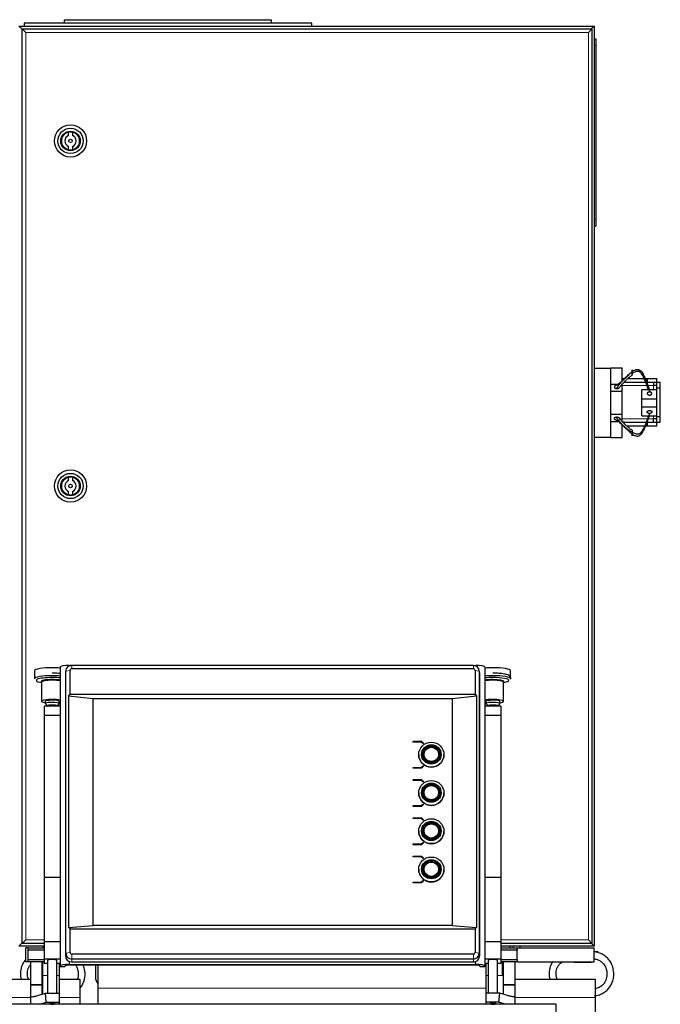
# Model space of a CAD drawing. Header units: inches. Extents: x 0 to 20790, y -12 to 14700.
# Tile 213 of 256: x 7345 to 7902, y 11372 to 12228. Entities that reach past the tile are written whole.
import ezdxf

# ---------------------------------------------------------------- set-up
doc = ezdxf.new("R2010")
doc.units = ezdxf.units.IN
doc.layers.add('1', color=7, linetype='Continuous', true_color=0xffffff)

msp = doc.modelspace()

# ---------------------------------------------------------------- linework, layer by layer
at = {"layer": '1', "color": 2, "linetype": 'Continuous', "lineweight": 25}
for p, q in [((7348.911, 12224.754), (7348.911, 12222.254)), ((7598.911, 12224.754), (7348.911, 12224.754)), ((7383.911, 12227.754), (7383.911, 12224.754)), ((7383.911, 12227.754), (7563.911, 12227.754)), ((7563.911, 12224.754), (7563.911, 12227.754)), ((7598.911, 12222.254), (7598.911, 12224.754)), ((7344.411, 12222.254), (7844.411, 12222.254)), ((7347.211, 12219.454), (7344.411, 12222.254)), ((7347.411, 11424.754), (7347.411, 12219.754)), ((7347.411, 12219.754), (7350.411, 12216.754)), ((7347.411, 12219.754), (7842.411, 12219.754)), ((7842.411, 12219.754), (7839.411, 12216.754)), ((7844.411, 12222.254), (7841.611, 12219.454)), ((7842.411, 12219.754), (7842.411, 11424.754)), ((7844.411, 12222.254), (7844.411, 11422.254)), ((7844.411, 12211.254), (7845.911, 12211.254)), ((7845.911, 12211.254), (7845.911, 12205.254)), ((7845.911, 12205.254), (7845.911, 12054.254)), ((7387.643, 12127.067), (7387.643, 12130.126)), ((7390.98, 12130.126), (7390.98, 12127.067)), ((7387.643, 12114.581), (7387.643, 12117.64)), ((7390.98, 12117.64), (7390.98, 12114.581)), ((7845.911, 12054.254), (7845.911, 12048.254)), ((7844.411, 12048.254), (7845.911, 12048.254)), ((7844.411, 11924.754), (7858.911, 11924.754)), ((7858.911, 11924.954), (7868.911, 11924.954)), ((7858.911, 11924.754), (7858.911, 11924.954)), ((7858.911, 11909.781), (7858.911, 11924.754)), ((7868.911, 11913.541), (7868.911, 11924.954)), ((7868.911, 11915.754), (7870.911, 11915.754)), ((7873.868, 11915.754), (7890.911, 11915.754)), ((7890.911, 11912.754), (7890.911, 11915.754)), ((7890.911, 11915.754), (7898.909, 11915.754)), ((7898.909, 11912.752), (7898.909, 11915.754)), ((7858.911, 11910.954), (7866.827, 11910.954)), ((7858.911, 11904.754), (7858.911, 11909.781)), ((7868.911, 11904.754), (7868.911, 11910.954)), ((7870.911, 11912.754), (7890.911, 11912.754)), ((7898.861, 11909.754), (7895.861, 11909.754)), ((7895.911, 11912.754), (7895.911, 11909.754)), ((7898.861, 11912.752), (7901.911, 11912.752)), ((7898.861, 11907.752), (7898.861, 11912.752)), ((7898.861, 11882.756), (7898.861, 11907.752)), ((7898.861, 11907.752), (7901.911, 11907.752)), ((7901.911, 11907.752), (7901.911, 11912.752)), ((7901.911, 11882.756), (7901.911, 11907.752)), ((7858.911, 11884.754), (7858.911, 11904.754)), ((7858.911, 11904.754), (7868.911, 11904.754)), ((7868.911, 11884.754), (7868.911, 11904.754)), ((7885.911, 11906.224), (7898.861, 11906.224)), ((7885.911, 11898.224), (7885.911, 11906.224)), ((7885.911, 11891.224), (7885.911, 11898.224)), ((7885.911, 11898.224), (7898.861, 11898.224)), ((7885.911, 11883.224), (7885.911, 11891.224)), ((7885.911, 11891.224), (7898.861, 11891.224)), ((7858.911, 11879.726), (7858.911, 11884.754)), ((7858.911, 11884.754), (7868.911, 11884.754)), ((7868.911, 11878.554), (7868.911, 11884.754)), ((7885.911, 11883.224), (7898.861, 11883.224)), ((7898.861, 11877.756), (7898.861, 11882.756)), ((7898.861, 11882.756), (7901.911, 11882.756)), ((7901.911, 11877.756), (7901.911, 11882.756)), ((7858.911, 11864.754), (7858.911, 11879.726)), ((7858.911, 11878.554), (7866.78, 11878.554)), ((7870.911, 11877.754), (7868.911, 11877.754)), ((7868.911, 11864.554), (7868.911, 11875.907)), ((7870.911, 11877.754), (7890.911, 11877.754)), ((7870.911, 11876.306), (7870.911, 11877.754)), ((7872.58, 11874.754), (7890.911, 11874.754)), ((7890.911, 11874.754), (7890.911, 11877.754)), ((7890.911, 11874.754), (7898.909, 11874.754)), ((7898.861, 11880.754), (7895.861, 11880.754)), ((7895.911, 11877.754), (7895.911, 11880.754)), ((7898.861, 11877.756), (7901.911, 11877.756)), ((7898.909, 11874.754), (7898.909, 11877.756)), ((7844.411, 11864.754), (7858.911, 11864.754)), ((7858.911, 11864.554), (7858.911, 11864.754)), ((7858.911, 11864.554), (7868.911, 11864.554)), ((7387.643, 11827.067), (7387.643, 11830.126)), ((7390.98, 11830.126), (7390.98, 11827.067)), ((7387.643, 11814.581), (7387.643, 11817.64)), ((7390.98, 11817.64), (7390.98, 11814.581)), ((7357.985, 11661.738), (7357.985, 11654.782)), ((7380.411, 11665.004), (7380.411, 11405.015)), ((7384.87, 11659.32), (7384.87, 11414.103)), ((7385.38, 11662.353), (7384.979, 11660.401)), ((7385.278, 11416.135), (7385.278, 11661.352)), ((7388.411, 11666.393), (7390.033, 11666.393)), ((7388.9, 11641.352), (7388.9, 11661.959)), ((7739.411, 11666.407), (7390.411, 11666.407)), ((7739.411, 11663.447), (7390.411, 11663.447)), ((7739.79, 11666.393), (7741.411, 11666.393)), ((7740.923, 11661.959), (7740.923, 11641.352)), ((7744.844, 11660.401), (7744.443, 11662.353)), ((7744.545, 11661.352), (7744.545, 11416.135)), ((7744.953, 11414.103), (7744.953, 11659.32)), ((7749.411, 11665.004), (7749.411, 11405.015)), ((7771.838, 11654.782), (7771.838, 11661.738)), ((7363.897, 11651.62), (7364.161, 11651.578)), ((7364.161, 11651.889), (7364.161, 11635.148)), ((7765.661, 11635.148), (7765.661, 11651.889)), ((7765.661, 11651.578), (7765.926, 11651.62)), ((7367.411, 11635.148), (7367.411, 11633.178)), ((7379.317, 11632.994), (7379.411, 11633.178)), ((7379.411, 11633.178), (7379.411, 11635.148)), ((7387.63, 11639.7), (7388.9, 11641.352)), ((7387.63, 11639.7), (7387.63, 11438.576)), ((7408.911, 11637.311), (7387.63, 11639.7)), ((7388.9, 11641.352), (7740.923, 11641.352)), ((7720.911, 11637.311), (7408.911, 11637.311)), ((7408.911, 11440.349), (7408.911, 11637.311)), ((7742.193, 11639.7), (7720.911, 11637.311)), ((7720.911, 11637.311), (7720.911, 11440.349)), ((7740.923, 11641.352), (7742.193, 11639.7)), ((7742.193, 11639.7), (7742.193, 11438.576)), ((7750.411, 11635.148), (7750.411, 11633.178)), ((7762.317, 11632.994), (7762.411, 11633.178)), ((7762.411, 11633.178), (7762.411, 11635.148)), ((7366.411, 11631.002), (7366.411, 11622.891)), ((7380.411, 11631.002), (7366.411, 11631.002)), ((7367.505, 11632.994), (7369.411, 11631.147)), ((7369.411, 11631.209), (7369.411, 11631.002)), ((7377.411, 11631.147), (7379.317, 11632.994)), ((7377.411, 11631.002), (7377.411, 11631.209)), ((7763.411, 11631.002), (7749.411, 11631.002)), ((7750.505, 11632.994), (7752.411, 11631.147)), ((7752.411, 11631.209), (7752.411, 11631.002)), ((7760.411, 11631.147), (7762.317, 11632.994)), ((7760.411, 11631.002), (7760.411, 11631.209)), ((7763.411, 11631.002), (7763.411, 11622.891)), ((7366.411, 11622.891), (7366.411, 11482.063)), ((7380.411, 11622.891), (7366.411, 11622.891)), ((7763.411, 11622.891), (7749.411, 11622.891)), ((7763.411, 11622.891), (7763.411, 11482.063)), ((7687.073, 11600.441), (7694.412, 11600.441)), ((7687.073, 11599.751), (7687.073, 11600.441)), ((7687.073, 11599.734), (7687.073, 11599.751)), ((7694.121, 11599.751), (7687.073, 11599.751)), ((7694.121, 11599.734), (7687.073, 11599.734)), ((7694.121, 11599.734), (7694.121, 11599.751)), ((7695.48, 11598.414), (7694.121, 11599.751)), ((7695.48, 11598.396), (7694.121, 11599.734)), ((7694.412, 11600.441), (7696.059, 11598.818)), ((7696.059, 11598.818), (7695.48, 11598.414)), ((7696.059, 11598.8), (7695.48, 11598.396)), ((7696.059, 11598.8), (7696.059, 11598.818)), ((7695.48, 11598.396), (7695.48, 11598.414)), ((7691.911, 11588.809), (7691.911, 11588.74)), ((7695.111, 11589.009), (7695.111, 11588.74)), ((7696.311, 11588.974), (7696.311, 11588.74)), ((7709.511, 11588.74), (7709.511, 11588.974)), ((7710.711, 11588.74), (7710.711, 11589.009)), ((7713.911, 11588.74), (7713.911, 11588.809)), ((7687.073, 11577.074), (7687.073, 11577.763)), ((7687.073, 11577.763), (7694.121, 11577.763)), ((7687.073, 11577.057), (7687.073, 11577.074)), ((7694.412, 11577.074), (7687.073, 11577.074)), ((7694.412, 11577.057), (7687.073, 11577.057)), ((7694.121, 11577.763), (7695.48, 11579.101)), ((7696.059, 11578.697), (7694.412, 11577.074)), ((7696.059, 11578.679), (7694.412, 11577.057)), ((7694.412, 11577.057), (7694.412, 11577.074)), ((7695.48, 11579.101), (7696.059, 11578.697)), ((7696.059, 11578.679), (7696.059, 11578.697)), ((7687.073, 11567.164), (7694.412, 11567.164)), ((7687.073, 11566.475), (7687.073, 11567.164)), ((7687.073, 11566.457), (7687.073, 11566.475)), ((7694.121, 11566.475), (7687.073, 11566.475)), ((7694.121, 11566.457), (7687.073, 11566.457)), ((7694.121, 11566.457), (7694.121, 11566.475)), ((7695.48, 11565.137), (7694.121, 11566.475)), ((7695.48, 11565.12), (7694.121, 11566.457)), ((7694.412, 11567.164), (7696.059, 11565.541)), ((7696.059, 11565.541), (7695.48, 11565.137)), ((7696.059, 11565.524), (7695.48, 11565.12)), ((7695.48, 11565.12), (7695.48, 11565.137)), ((7696.059, 11565.524), (7696.059, 11565.541)), ((7691.911, 11555.533), (7691.911, 11555.463)), ((7695.111, 11555.732), (7695.111, 11555.463)), ((7696.311, 11555.698), (7696.311, 11555.463)), ((7709.511, 11555.463), (7709.511, 11555.698)), ((7710.711, 11555.463), (7710.711, 11555.732)), ((7713.911, 11555.463), (7713.911, 11555.533)), ((7687.073, 11544.487), (7694.121, 11544.487)), ((7687.073, 11543.797), (7687.073, 11544.487)), ((7687.073, 11543.78), (7687.073, 11543.797)), ((7694.412, 11543.797), (7687.073, 11543.797)), ((7694.412, 11543.78), (7687.073, 11543.78)), ((7694.121, 11544.487), (7695.48, 11545.824)), ((7696.059, 11545.42), (7694.412, 11543.797)), ((7696.059, 11545.403), (7694.412, 11543.78)), ((7694.412, 11543.78), (7694.412, 11543.797)), ((7695.48, 11545.824), (7696.059, 11545.42)), ((7696.059, 11545.403), (7696.059, 11545.42)), ((7687.073, 11533.887), (7694.412, 11533.887)), ((7687.073, 11533.198), (7687.073, 11533.887)), ((7687.073, 11533.181), (7687.073, 11533.198)), ((7694.121, 11533.198), (7687.073, 11533.198)), ((7694.121, 11533.181), (7687.073, 11533.181)), ((7694.121, 11533.181), (7694.121, 11533.198)), ((7695.48, 11531.86), (7694.121, 11533.198)), ((7695.48, 11531.843), (7694.121, 11533.181)), ((7694.412, 11533.887), (7696.059, 11532.264)), ((7696.059, 11532.264), (7695.48, 11531.86)), ((7696.059, 11532.247), (7695.48, 11531.843)), ((7695.48, 11531.843), (7695.48, 11531.86)), ((7696.059, 11532.247), (7696.059, 11532.264)), ((7691.911, 11522.256), (7691.911, 11522.187)), ((7695.111, 11522.456), (7695.111, 11522.187)), ((7696.311, 11522.421), (7696.311, 11522.187)), ((7709.511, 11522.187), (7709.511, 11522.421)), ((7710.711, 11522.187), (7710.711, 11522.456)), ((7713.911, 11522.187), (7713.911, 11522.256)), ((7687.073, 11510.521), (7687.073, 11511.21)), ((7687.073, 11511.21), (7694.121, 11511.21)), ((7694.412, 11510.521), (7687.073, 11510.521)), ((7687.073, 11510.503), (7687.073, 11510.521)), ((7694.412, 11510.503), (7687.073, 11510.503)), ((7694.121, 11511.21), (7695.48, 11512.548)), ((7696.059, 11512.144), (7694.412, 11510.521)), ((7696.059, 11512.126), (7694.412, 11510.503)), ((7694.412, 11510.503), (7694.412, 11510.521)), ((7695.48, 11512.548), (7696.059, 11512.144)), ((7696.059, 11512.126), (7696.059, 11512.144)), ((7687.073, 11500.611), (7694.412, 11500.611)), ((7687.073, 11499.921), (7687.073, 11500.611)), ((7687.073, 11499.904), (7687.073, 11499.921)), ((7694.121, 11499.921), (7687.073, 11499.921)), ((7694.121, 11499.904), (7687.073, 11499.904)), ((7694.121, 11499.904), (7694.121, 11499.921)), ((7695.48, 11498.584), (7694.121, 11499.921)), ((7695.48, 11498.566), (7694.121, 11499.904)), ((7694.412, 11500.611), (7696.059, 11498.988)), ((7696.059, 11498.988), (7695.48, 11498.584)), ((7696.059, 11498.97), (7695.48, 11498.566)), ((7695.48, 11498.566), (7695.48, 11498.584)), ((7696.059, 11498.97), (7696.059, 11498.988)), ((7691.911, 11488.979), (7691.911, 11488.91)), ((7695.111, 11489.179), (7695.111, 11488.91)), ((7696.311, 11489.144), (7696.311, 11488.91)), ((7709.511, 11488.91), (7709.511, 11489.144)), ((7710.711, 11488.91), (7710.711, 11489.179)), ((7713.911, 11488.91), (7713.911, 11488.979)), ((7366.411, 11482.063), (7366.411, 11426.173)), ((7380.411, 11482.063), (7366.411, 11482.063)), ((7694.121, 11477.933), (7695.48, 11479.271)), ((7695.48, 11479.271), (7696.059, 11478.867)), ((7763.411, 11482.063), (7749.411, 11482.063)), ((7763.411, 11482.063), (7763.411, 11426.173)), ((7687.073, 11477.244), (7687.073, 11477.933)), ((7687.073, 11477.933), (7694.121, 11477.933)), ((7687.073, 11477.227), (7687.073, 11477.244)), ((7694.412, 11477.244), (7687.073, 11477.244)), ((7694.412, 11477.227), (7687.073, 11477.227)), ((7696.059, 11478.867), (7694.412, 11477.244)), ((7696.059, 11478.85), (7694.412, 11477.227)), ((7694.412, 11477.227), (7694.412, 11477.244)), ((7696.059, 11478.85), (7696.059, 11478.867)), ((7387.63, 11438.576), (7408.911, 11440.349)), ((7388.9, 11437.349), (7387.63, 11438.576)), ((7388.9, 11437.349), (7740.923, 11437.349)), ((7388.9, 11416.742), (7388.9, 11437.349)), ((7720.911, 11440.349), (7408.911, 11440.349)), ((7720.911, 11440.349), (7742.193, 11438.576)), ((7742.193, 11438.576), (7740.923, 11437.349)), ((7740.923, 11437.349), (7740.923, 11416.742)), ((7350.411, 11427.754), (7347.411, 11424.754)), ((7839.411, 11427.754), (7842.411, 11424.754)), ((7347.211, 11425.054), (7344.411, 11422.254)), ((7366.411, 11422.254), (7344.411, 11422.254)), ((7366.415, 11424.754), (7347.411, 11424.754)), ((7352.411, 11420.754), (7350.411, 11420.754)), ((7350.411, 11408.754), (7350.411, 11420.754)), ((7352.411, 11420.754), (7366.411, 11420.754)), ((7352.411, 11418.754), (7352.411, 11420.754)), ((7365.411, 11422.254), (7365.411, 11420.755)), ((7366.411, 11426.173), (7366.411, 11410.986)), ((7380.411, 11426.173), (7366.411, 11426.173)), ((7763.411, 11426.173), (7749.411, 11426.173)), ((7844.411, 11422.254), (7763.404, 11422.254)), ((7842.411, 11424.754), (7763.405, 11424.754)), ((7763.411, 11426.173), (7763.411, 11410.986)), ((7763.411, 11420.754), (7777.411, 11420.754)), ((7771.411, 11420.753), (7771.411, 11422.253)), ((7777.411, 11420.754), (7777.411, 11418.754)), ((7777.411, 11420.754), (7844.411, 11420.754)), ((7779.911, 11422.257), (7779.911, 11420.756)), ((7844.411, 11422.254), (7841.611, 11425.054)), ((7844.411, 11408.754), (7844.411, 11420.754)), ((7352.411, 11410.754), (7352.411, 11418.754)), ((7366.411, 11418.754), (7352.411, 11418.754)), ((7352.411, 11408.754), (7352.411, 11410.754)), ((7352.411, 11410.754), (7366.411, 11410.754)), ((7380.411, 11410.986), (7366.411, 11410.986)), ((7366.411, 11410.986), (7366.411, 11407.165)), ((7739.411, 11415.254), (7390.411, 11415.254)), ((7739.411, 11411.079), (7390.411, 11411.079)), ((7763.411, 11410.986), (7749.411, 11410.986)), ((7777.411, 11418.754), (7763.411, 11418.754)), ((7763.411, 11410.986), (7763.411, 11407.165)), ((7763.411, 11410.754), (7777.411, 11410.754)), ((7777.411, 11410.754), (7777.411, 11418.754)), ((7777.411, 11410.754), (7777.411, 11408.754)), ((7847.911, 11417.504), (7844.411, 11417.504)), ((7352.411, 11408.754), (7350.411, 11408.754)), ((7366.411, 11408.754), (7352.411, 11408.754)), ((7354.411, 11408.754), (7354.411, 11389.085)), ((7364.411, 11408.754), (7364.411, 11389.085)), ((7369.412, 11407.165), (7366.411, 11407.165)), ((7369.411, 11409.944), (7369.411, 11381.391)), ((7377.411, 11381.391), (7377.411, 11409.944)), ((7380.411, 11407.165), (7377.411, 11407.165)), ((7379.411, 11407.165), (7379.411, 11396.754)), ((7380.411, 11404.32), (7380.411, 11405.015)), ((7384.411, 11404.32), (7380.411, 11404.32)), ((7384.411, 11405.015), (7384.411, 11404.32)), ((7388.411, 11406.404), (7741.411, 11406.404)), ((7741.411, 11405.709), (7388.411, 11405.709)), ((7390.411, 11408.645), (7739.411, 11408.645)), ((7410.911, 11405.71), (7410.911, 11395.754)), ((7413.411, 11385.754), (7413.411, 11405.71)), ((7745.411, 11404.32), (7745.411, 11405.015)), ((7749.411, 11404.32), (7745.411, 11404.32)), ((7752.412, 11407.165), (7749.411, 11407.165)), ((7749.411, 11405.015), (7749.411, 11404.32)), ((7750.411, 11407.165), (7750.411, 11396.754)), ((7752.411, 11409.944), (7752.411, 11381.391)), ((7760.411, 11381.391), (7760.411, 11409.944)), ((7763.411, 11407.165), (7760.411, 11407.165)), ((7777.411, 11408.754), (7763.411, 11408.754)), ((7765.411, 11408.754), (7765.411, 11389.085)), ((7775.411, 11408.754), (7775.411, 11389.085)), ((7777.411, 11408.754), (7844.411, 11408.754)), ((7826.911, 11408.254), (7826.911, 11408.754)), ((7826.911, 11408.254), (7841.911, 11408.254)), ((7841.911, 11408.254), (7841.911, 11408.754)), ((7337.411, 11393.754), (7354.412, 11393.754)), ((7379.411, 11396.754), (7379.411, 11381.39)), ((7379.411, 11393.754), (7397.411, 11393.754)), ((7397.411, 11393.754), (7397.411, 11377.754)), ((7750.411, 11396.754), (7750.411, 11381.39)), ((7775.412, 11393.754), (7845.411, 11393.754)), ((7845.411, 11393.754), (7845.411, 11377.754)), ((7354.411, 11389.085), (7354.411, 11388.519)), ((7354.411, 11388.519), (7354.411, 11378.51)), ((7364.411, 11389.085), (7364.411, 11388.519)), ((7364.411, 11388.519), (7364.411, 11380.456)), ((7413.411, 11371.754), (7413.411, 11385.754)), ((7765.411, 11389.085), (7765.411, 11388.519)), ((7765.411, 11388.519), (7765.411, 11380.456)), ((7775.411, 11389.085), (7775.411, 11388.519)), ((7775.411, 11388.519), (7775.411, 11378.51)), ((7354.411, 11378.337), (7354.411, 11378.51)), ((7354.411, 11378.337), (7354.411, 11371.797)), ((7360.649, 11379.307), (7367.472, 11381.39)), ((7367.472, 11381.39), (7379.411, 11381.39)), ((7368.274, 11373.512), (7367.472, 11381.39)), ((7379.411, 11381.39), (7379.411, 11373.512)), ((7397.411, 11377.754), (7397.411, 11371.754)), ((7750.411, 11381.39), (7750.411, 11373.512)), ((7762.351, 11381.39), (7750.411, 11381.39)), ((7761.549, 11373.512), (7762.351, 11381.39)), ((7769.174, 11379.307), (7762.351, 11381.39)), ((7775.411, 11378.337), (7775.411, 11378.51)), ((7775.411, 11378.337), (7775.411, 11371.797)), ((7845.411, 11377.754), (7845.411, 11361.754)), ((7811.411, 11371.797), (7321.411, 11371.797)), ((7362.658, 11371.797), (7368.274, 11373.512)), ((7368.274, 11373.512), (7379.411, 11373.512)), ((7370.971, 11372.477), (7371.019, 11372.392)), ((7379.411, 11373.512), (7379.411, 11371.797)), ((7750.411, 11373.512), (7750.411, 11371.797)), ((7761.549, 11373.512), (7750.411, 11373.512)), ((7758.801, 11372.39), (7758.852, 11372.477)), ((7767.165, 11371.797), (7761.549, 11373.512)), ((7811.411, 11343.783), (7811.411, 11371.797))]:
    msp.add_line(p, q, dxfattribs=at)
at = {"layer": '1', "color": 110, "linetype": 'Continuous', "lineweight": 13}
for p, q in [((7347.412, 12219.454), (7347.211, 12219.454)), ((7347.211, 12219.454), (7347.211, 11425.054)), ((7350.411, 12216.754), (7350.411, 11427.754)), ((7839.411, 12216.754), (7350.411, 12216.754)), ((7839.411, 11427.754), (7839.411, 12216.754)), ((7844.411, 12205.254), (7845.911, 12205.254)), ((7844.411, 12054.254), (7845.911, 12054.254)), ((7868.909, 11909.754), (7895.861, 11909.754)), ((7895.861, 11906.224), (7895.861, 11909.754)), ((7895.861, 11880.754), (7895.861, 11883.224)), ((7895.861, 11880.754), (7868.909, 11880.754)), ((7385.278, 11661.352), (7384.87, 11659.32)), ((7388.9, 11661.959), (7385.278, 11661.352)), ((7388.411, 11666.393), (7388.411, 11666.007)), ((7390.411, 11663.447), (7390.411, 11666.407)), ((7739.411, 11663.447), (7739.411, 11666.407)), ((7740.923, 11661.959), (7744.545, 11661.352)), ((7741.411, 11666.393), (7741.411, 11666.007)), ((7744.545, 11661.352), (7744.953, 11659.32)), ((7350.411, 11427.754), (7366.419, 11427.754)), ((7763.41, 11427.754), (7839.411, 11427.754)), ((7347.211, 11425.054), (7347.412, 11425.054)), ((7773.911, 11420.756), (7773.911, 11422.257)), ((7385.278, 11416.135), (7384.87, 11414.103)), ((7388.9, 11416.742), (7385.278, 11416.135)), ((7390.411, 11415.254), (7390.411, 11411.079)), ((7390.411, 11411.079), (7390.411, 11408.645)), ((7739.411, 11415.254), (7739.411, 11411.079)), ((7739.411, 11411.079), (7739.411, 11408.645)), ((7740.923, 11416.742), (7744.545, 11416.135)), ((7744.545, 11416.135), (7744.953, 11414.103)), ((7365.211, 11408.754), (7365.211, 11396.754)), ((7388.411, 11409.016), (7388.411, 11406.404)), ((7741.411, 11409.016), (7741.411, 11406.404)), ((7764.611, 11408.754), (7764.611, 11396.754)), ((7364.411, 11396.754), (7365.211, 11396.754)), ((7365.211, 11396.754), (7369.412, 11396.754)), ((7377.411, 11396.754), (7379.411, 11396.754)), ((7752.412, 11396.754), (7750.411, 11396.754)), ((7764.611, 11396.754), (7760.411, 11396.754)), ((7764.611, 11396.754), (7765.411, 11396.754)), ((7364.411, 11389.085), (7354.411, 11389.085)), ((7364.411, 11388.519), (7354.411, 11388.519)), ((7413.411, 11385.754), (7750.407, 11385.754)), ((7765.411, 11389.085), (7775.411, 11389.085)), ((7765.411, 11388.519), (7775.411, 11388.519)), ((7337.411, 11377.754), (7354.412, 11377.754)), ((7379.411, 11377.754), (7397.411, 11377.754)), ((7775.412, 11377.754), (7845.411, 11377.754))]:
    msp.add_line(p, q, dxfattribs=at)
at = {"layer": '1', "color": 2, "linetype": 'Continuous', "lineweight": 25}
for centre, radius in [((7389.311, 12122.354), 14), ((7389.311, 12122.354), 11), ((7389.311, 12122.354), 8.5), ((7389.311, 12122.354), 8), ((7389.311, 12122.354), 1.5), ((7389.311, 11822.354), 14), ((7389.311, 11822.354), 11), ((7389.311, 11822.354), 8.5), ((7389.311, 11822.354), 8), ((7389.311, 11822.354), 1.5)]:
    msp.add_circle(centre, radius, dxfattribs=at)
for centre, radius, start, end in [((7389.311, 12122.354), 7.95, 102.117978, 257.882022), ((7389.311, 12122.354), 7.95, 282.117978, 77.882022), ((7389.311, 12122.354), 5, 109.498447, 250.501553), ((7389.311, 12122.354), 5, 289.498447, 70.501553), ((7389.311, 11822.354), 7.95, 102.117978, 257.882022), ((7389.311, 11822.354), 7.95, 282.117978, 77.882022), ((7389.311, 11822.354), 5, 109.498447, 250.501553), ((7389.311, 11822.354), 5, 289.498447, 70.501553), ((7420.911, 11395.754), 10, 180, 221.409622)]:
    msp.add_arc(centre, radius, start, end, dxfattribs=at)
for centre, major_axis, ratio, start_param, end_param in [((7373.411, 11661.738), (15.427, 0), 0.1736482, 1.5707963, 3.1415927), ((7373.411, 11661.738), (15.427, 0), 0.1736482, 1.0997538, 1.5707963), ((7388.411, 11665.004), (-8, 0), 0.1736482, 4.712389, 6.2831853), ((7390.411, 11659.32), (-5.542, 0), 0.9848078, 6.0838169, 6.2831853), ((7390.411, 11661.352), (5.133, 0), 0.9848078, 1.5707963, 3.1415927), ((7390.411, 11661.959), (1.511, 0), 0.9848078, 1.5707963, 3.1415927), ((7739.411, 11661.352), (5.133, 0), 0.9848078, 0, 1.5707963), ((7739.411, 11661.959), (1.511, 0), 0.9848078, 0, 1.5707963), ((7741.411, 11665.004), (-8, 0), 0.1736482, 3.1415927, 4.712389), ((7739.411, 11659.32), (-5.542, 0), 0.9848078, 3.1415927, 3.3409611), ((7756.411, 11661.738), (15.427, 0), 0.1736482, 1.5707963, 2.0418389), ((7756.411, 11661.738), (15.427, 0), 0.1736482, 0, 1.5707963), ((7373.411, 11654.782), (15.427, 0), 0.1736482, 1.5707963, 3.1415927), ((7373.411, 11653.396), (13.968, 0), 0.1736482, 1.5707963, 3.9631191), ((7373.411, 11652.368), (9.633, 0), 0.1736482, 1.5707963, 3.2641148), ((7373.411, 11651.889), (9.25, 0), 0.1736482, 1.5707963, 3.1415927), ((7373.411, 11654.782), (15.427, 0), 0.1736482, 1.0997538, 1.5707963), ((7373.411, 11653.396), (13.968, 0), 0.1736482, 1.0458558, 1.5707963), ((7373.411, 11652.368), (9.633, 0), 0.1736482, 0.7573202, 1.5707963), ((7373.411, 11651.889), (9.25, 0), 0.1736482, 0.7124543, 1.5707963), ((7756.411, 11654.782), (15.427, 0), 0.1736482, 1.5707963, 2.0418389), ((7756.411, 11653.396), (13.968, 0), 0.1736482, 1.5707963, 2.0957368), ((7756.411, 11652.368), (9.633, 0), 0.1736482, 1.5707963, 2.3842725), ((7756.411, 11651.889), (9.25, 0), 0.1736482, 1.5707963, 2.4291383), ((7756.411, 11654.782), (15.427, 0), 0.1736482, 0, 1.5707963), ((7756.411, 11653.396), (13.968, 0), 0.1736482, 0, 1.5707963), ((7756.411, 11652.368), (9.633, 0), 0.1736482, 0, 1.5707963), ((7756.411, 11651.889), (9.25, 0), 0.1736482, 0, 1.5707963), ((7756.411, 11652.368), (9.633, 0), 0.1736482, 5.9547907, 6.2831853), ((7756.411, 11653.396), (13.968, 0), 0.1736482, 5.4616588, 6.2831853), ((7373.411, 11635.148), (9.25, 0), 0.1736482, 1.5707963, 4.0066106), ((7373.411, 11633.178), (6, 0), 0.1736482, 1.5707963, 3.3188963), ((7373.411, 11635.148), (6, 0), 0.1736482, 1.5707963, 3.1415927), ((7373.411, 11635.148), (9.25, 0), 0.1736482, 0.7124543, 1.5707963), ((7373.411, 11635.148), (6, 0), 0.1736482, 0, 1.5707963), ((7373.411, 11633.178), (6, 0), 0.1736482, 0, 1.5707963), ((7373.411, 11635.148), (9.25, 0), 0.1736482, 5.4181674, 5.5706328), ((7756.411, 11635.148), (9.25, 0), 0.1736482, 1.5707963, 2.4291383), ((7756.411, 11635.148), (9.25, 0), 0.1736482, 3.8541451, 4.0066106), ((7756.411, 11633.178), (6, 0), 0.1736482, 1.5707963, 3.3188963), ((7756.411, 11635.148), (6, 0), 0.1736482, 1.5707963, 3.1415927), ((7756.411, 11635.148), (9.25, 0), 0.1736482, 0, 1.5707963), ((7756.411, 11635.148), (6, 0), 0.1736482, 0, 1.5707963), ((7756.411, 11633.178), (6, 0), 0.1736482, 0, 1.5707963), ((7756.411, 11635.148), (9.25, 0), 0.1736482, 5.4181674, 6.2831853), ((7373.411, 11631.209), (4, 0), 0.1736482, 1.5707963, 3.1415927), ((7373.411, 11631.209), (4, 0), 0.1736482, 0, 1.5707963), ((7756.411, 11631.209), (4, 0), 0.1736482, 1.5707963, 3.1415927), ((7756.411, 11631.209), (4, 0), 0.1736482, 0, 1.5707963), ((7702.911, 11588.74), (11, 0), 0.9848078, 3.1415927, 6.2831853), ((7702.911, 11589.009), (7.8, 0), 0.9848078, 3.1415927, 4.712389), ((7702.911, 11589.009), (6.75, 0), 0.9848078, 3.1415927, 4.712389), ((7702.911, 11588.974), (6.6, 0), 0.9848078, 3.1415927, 4.712389), ((7702.911, 11589.009), (6.75, 0), 0.9848078, 4.712389, 6.2831853), ((7702.911, 11589.009), (7.8, 0), 0.9848078, 4.712389, 6.2831853), ((7702.911, 11588.974), (6.6, 0), 0.9848078, 4.712389, 6.2831853), ((7702.911, 11555.463), (11, 0), 0.9848078, 3.1415927, 6.2831853), ((7702.911, 11555.732), (7.8, 0), 0.9848078, 3.1415927, 4.712389), ((7702.911, 11555.732), (6.75, 0), 0.9848078, 3.1415927, 4.712389), ((7702.911, 11555.698), (6.6, 0), 0.9848078, 3.1415927, 4.712389), ((7702.911, 11555.732), (6.75, 0), 0.9848078, 4.712389, 6.2831853), ((7702.911, 11555.732), (7.8, 0), 0.9848078, 4.712389, 6.2831853), ((7702.911, 11555.698), (6.6, 0), 0.9848078, 4.712389, 6.2831853), ((7702.911, 11522.187), (11, 0), 0.9848078, 3.1415927, 6.2831853), ((7702.911, 11522.456), (7.8, 0), 0.9848078, 3.1415927, 4.712389), ((7702.911, 11522.456), (6.75, 0), 0.9848078, 3.1415927, 4.712389), ((7702.911, 11522.421), (6.6, 0), 0.9848078, 3.1415927, 4.712389), ((7702.911, 11522.456), (6.75, 0), 0.9848078, 4.712389, 6.2831853), ((7702.911, 11522.456), (7.8, 0), 0.9848078, 4.712389, 6.2831853), ((7702.911, 11522.421), (6.6, 0), 0.9848078, 4.712389, 6.2831853), ((7702.911, 11488.91), (11, 0), 0.9848078, 3.1415927, 6.2831853), ((7702.911, 11489.179), (7.8, 0), 0.9848078, 3.1415927, 4.712389), ((7702.911, 11489.179), (6.75, 0), 0.9848078, 3.1415927, 4.712389), ((7702.911, 11489.144), (6.6, 0), 0.9848078, 3.1415927, 4.712389), ((7702.911, 11489.179), (6.75, 0), 0.9848078, 4.712389, 6.2831853), ((7702.911, 11489.179), (7.8, 0), 0.9848078, 4.712389, 6.2831853), ((7702.911, 11489.144), (6.6, 0), 0.9848078, 4.712389, 6.2831853), ((7373.411, 11409.944), (-4, 0), 0.1736482, 3.1415927, 6.2831853), ((7390.411, 11414.103), (-5.542, 0), 0.9848078, 0, 1.5707963), ((7390.411, 11416.135), (5.133, 0), 0.9848078, 3.1415927, 4.712389), ((7390.411, 11416.742), (1.511, 0), 0.9848078, 3.1415927, 4.712389), ((7739.411, 11416.742), (1.511, 0), 0.9848078, 4.712389, 6.2831853), ((7739.411, 11416.135), (5.133, 0), 0.9848078, 4.712389, 6.2831853), ((7739.411, 11414.103), (-5.542, 0), 0.9848078, 1.5707963, 3.1415927), ((7756.411, 11409.944), (-4, 0), 0.1736482, 3.1415927, 6.2831853), ((7388.411, 11405.015), (-8, 0), 0.1736482, 4.712389, 6.2831853), ((7388.411, 11405.015), (4, 0), 0.1736482, 1.5707963, 3.1415927), ((7741.411, 11405.015), (-8, 0), 0.1736482, 3.1415927, 4.712389), ((7741.411, 11405.015), (4, 0), 0.1736482, 0, 1.5707963), ((7354.589, 11379.076), (0, 0.8), 0.5773503, 2.7468995, 3.1663313), ((7775.234, 11379.076), (0, 0.8), 0.5773503, 3.116854, 3.5362858), ((7373.411, 11372.477), (-2.441, 0), 0.1736482, 4.712389, 6.2831853), ((7373.411, 11372.477), (-2.441, 0), 0.1736482, 2.9366037, 4.712389), ((7756.411, 11372.477), (2.441, 0), 0.1736482, 0, 3.3414765)]:
    msp.add_ellipse(centre, major_axis=major_axis, ratio=ratio, start_param=start_param, end_param=end_param, dxfattribs=at)
for centre, major_axis in [((7702.911, 11588.809), (11, 0)), ((7702.911, 11589.018), (8.5, 0)), ((7702.911, 11589.018), (7.85, 0)), ((7702.911, 11589.018), (7.75, 0)), ((7702.911, 11589.018), (6.8, 0)), ((7702.911, 11589.026), (6.3, 0)), ((7702.911, 11555.533), (11, 0)), ((7702.911, 11555.741), (8.5, 0)), ((7702.911, 11555.741), (7.85, 0)), ((7702.911, 11555.741), (7.75, 0)), ((7702.911, 11555.741), (6.8, 0)), ((7702.911, 11555.75), (6.3, 0)), ((7702.911, 11522.256), (11, 0)), ((7702.911, 11522.464), (8.5, 0)), ((7702.911, 11522.464), (7.85, 0)), ((7702.911, 11522.464), (7.75, 0)), ((7702.911, 11522.464), (6.8, 0)), ((7702.911, 11522.473), (6.3, 0)), ((7702.911, 11488.979), (11, 0)), ((7702.911, 11489.188), (8.5, 0)), ((7702.911, 11489.188), (7.85, 0)), ((7702.911, 11489.188), (7.75, 0)), ((7702.911, 11489.188), (6.8, 0)), ((7702.911, 11489.196), (6.3, 0))]:
    msp.add_ellipse(centre, major_axis=major_axis, ratio=0.9848078, dxfattribs=at)
at = {"layer": '1', "color": 110, "linetype": 'Continuous', "lineweight": 13}
for centre in [(7373.411, 11372.204), (7756.411, 11372.204)]:
    msp.add_ellipse(centre, major_axis=(1.75, 0), ratio=0.1736482, dxfattribs=at)
at = {"layer": '1', "color": 2, "linetype": 'Continuous', "lineweight": 25}
for points, degree, knots in [([(7874.527, 11918.517), (7874.154, 11918.252), (7873.15, 11917.512), (7871.547, 11916.232), (7869.755, 11914.628), (7868.058, 11912.902), (7865.976, 11910.467), (7864.583, 11908.491), (7863.731, 11907.11)], 3, [0, 0, 0, 0, 0.0881286, 0.2401071, 0.3920857, 0.5440643, 0.6960429, 1, 1, 1, 1]), ([(7865.089, 11910.152), (7865.974, 11911.167), (7867.375, 11912.675), (7869.376, 11914.631), (7870.905, 11916.073), (7872.469, 11917.522), (7874.07, 11918.983), (7875.709, 11920.447), (7876.839, 11921.391), (7877.411, 11921.835)], 3, [0, 0, 0, 0, 0.25, 0.375, 0.5, 0.625, 0.75, 0.875, 1, 1, 1, 1]), ([(7877.411, 11921.835), (7877.902, 11922.188), (7878.916, 11922.845), (7880.308, 11923.425), (7881.477, 11923.659), (7882.391, 11923.695), (7883.179, 11923.511), (7883.769, 11923.257), (7884.174, 11923.017), (7884.543, 11922.745), (7884.996, 11922.347), (7885.709, 11921.58), (7886.543, 11920.346), (7887.392, 11918.786), (7888.157, 11917.195), (7888.883, 11915.59), (7889.806, 11913.43), (7890.88, 11910.707), (7891.958, 11907.398), (7892.526, 11905.173), (7892.771, 11904.062)], 3, [0, 0, 0, 0, 0.0625, 0.125, 0.15625, 0.1875, 0.21875, 0.234375, 0.25, 0.265625, 0.28125, 0.3125, 0.375, 0.4375, 0.5, 0.5625, 0.625, 0.75, 0.875, 1, 1, 1, 1]), ([(7877.411, 11920.317), (7877.411, 11920.45), (7877.411, 11920.723), (7877.411, 11921.071), (7877.411, 11921.436), (7877.411, 11921.805), (7877.411, 11922.108), (7877.411, 11922.345), (7877.411, 11922.518), (7877.411, 11922.681), (7877.411, 11922.879), (7877.411, 11923.081), (7877.411, 11923.197), (7877.411, 11923.292), (7877.411, 11923.376), (7877.411, 11923.462), (7877.411, 11923.491), (7877.411, 11923.498), (7877.411, 11923.483), (7877.411, 11923.434), (7877.411, 11923.388), (7877.411, 11923.326), (7877.411, 11923.249), (7877.411, 11923.078), (7877.411, 11922.855), (7877.411, 11922.605), (7877.411, 11922.321), (7877.411, 11922.01), (7877.411, 11921.835)], 5, [0, 0, 0, 0, 0, 0, 0.1042545, 0.2083296, 0.25, 0.25, 0.25, 0.3128199, 0.375, 0.375, 0.375, 0.4171102, 0.5, 0.5, 0.5, 0.5210512, 0.625, 0.625, 0.625, 0.6251827, 0.7291347, 0.75, 0.75, 0.75, 0.8639149, 1, 1, 1, 1, 1, 1]), ([(7877.411, 11921.835), (7877.411, 11921.745), (7877.411, 11921.58), (7877.411, 11921.41), (7877.411, 11921.236), (7877.411, 11920.989), (7877.411, 11920.729), (7877.411, 11920.546), (7877.411, 11920.362), (7877.411, 11920.139), (7877.411, 11919.848), (7877.411, 11919.671), (7877.411, 11919.501), (7877.411, 11919.336), (7877.411, 11919.157), (7877.411, 11919.091), (7877.411, 11919.029), (7877.411, 11918.973), (7877.411, 11918.888), (7877.411, 11918.84), (7877.411, 11918.8), (7877.411, 11918.767), (7877.411, 11918.701), (7877.411, 11918.664), (7877.411, 11918.654), (7877.411, 11918.666), (7877.411, 11918.713), (7877.411, 11918.77), (7877.411, 11918.83), (7877.411, 11918.904), (7877.411, 11919.066), (7877.411, 11919.314), (7877.411, 11919.557), (7877.411, 11919.834), (7877.411, 11920.138), (7877.411, 11920.317)], 5, [0, 0, 0, 0, 0, 0, 0.0696423, 0.125, 0.125, 0.125, 0.1732771, 0.25, 0.25, 0.25, 0.2773185, 0.375, 0.375, 0.375, 0.3817136, 0.4348548, 0.4375, 0.4375, 0.4375, 0.4856843, 0.5, 0.5, 0.5, 0.5898118, 0.625, 0.625, 0.625, 0.6938111, 0.75, 0.75, 0.75, 0.8595818, 1, 1, 1, 1, 1, 1]), ([(7880.365, 11921.705), (7879.891, 11921.56), (7878.855, 11921.151), (7877.917, 11920.625), (7877.411, 11920.317)], 3, [0, 0, 0, 0, 0.4423533, 1, 1, 1, 1]), ([(7891.328, 11906.307), (7891.15, 11906.98), (7890.632, 11908.789), (7889.821, 11911.141), (7888.965, 11913.373), (7888.279, 11915.038), (7887.547, 11916.694), (7886.724, 11918.329), (7885.912, 11919.661), (7885.219, 11920.542), (7884.777, 11921.019), (7884.415, 11921.349), (7884.014, 11921.635), (7883.42, 11921.914), (7882.614, 11922.087), (7881.658, 11922.014), (7880.913, 11921.863), (7880.488, 11921.742), (7880.365, 11921.705)], 3, [0, 0, 0, 0, 0.1035505, 0.2792087, 0.3670377, 0.4548668, 0.5426959, 0.630525, 0.7183541, 0.7622686, 0.7842259, 0.8061832, 0.8281404, 0.8500977, 0.8940123, 0.9379268, 0.9818413, 1, 1, 1, 1]), ([(7865.089, 11910.152), (7864.901, 11910.174), (7864.552, 11910.189), (7864.202, 11910.161), (7863.862, 11910.093), (7863.515, 11909.981), (7863.221, 11909.864), (7863.074, 11909.795), (7862.935, 11909.717), (7862.804, 11909.631), (7862.601, 11909.478), (7862.487, 11909.379), (7862.385, 11909.274), (7862.298, 11909.161), (7862.18, 11908.964), (7862.114, 11908.819), (7862.075, 11908.69), (7862.055, 11908.559), (7862.055, 11908.363), (7862.078, 11908.189), (7862.115, 11908.062), (7862.173, 11907.94), (7862.277, 11907.788), (7862.436, 11907.611), (7862.672, 11907.422), (7862.97, 11907.275), (7863.302, 11907.174), (7863.588, 11907.125), (7863.731, 11907.11)], 5, [0, 0, 0, 0, 0, 0, 0.1360851, 0.25, 0.25, 0.25, 0.2708653, 0.3748173, 0.375, 0.375, 0.375, 0.4789488, 0.5, 0.5, 0.5, 0.5828898, 0.625, 0.625, 0.625, 0.6871801, 0.75, 0.75, 0.75, 0.7916704, 0.8957455, 1, 1, 1, 1, 1, 1]), ([(7863.731, 11907.11), (7863.924, 11907.089), (7864.271, 11907.078), (7864.62, 11907.108), (7864.96, 11907.178), (7865.352, 11907.307), (7865.636, 11907.427), (7865.781, 11907.499), (7865.918, 11907.58), (7866.081, 11907.693), (7866.253, 11907.828), (7866.351, 11907.918), (7866.44, 11908.013), (7866.517, 11908.113), (7866.564, 11908.183)], 5, [0, 0, 0, 0, 0, 0, 0.2888057, 0.5141884, 0.5141884, 0.5141884, 0.6297551, 0.7712826, 0.7712826, 0.7712826, 0.843656, 1, 1, 1, 1, 1, 1]), ([(7892.771, 11904.062), (7892.683, 11904.07), (7892.461, 11904.081), (7892.138, 11904.069), (7891.822, 11904.016), (7891.532, 11903.926), (7891.314, 11903.829), (7891.11, 11903.719), (7890.948, 11903.607), (7890.774, 11903.445), (7890.641, 11903.253), (7890.57, 11903.073), (7890.547, 11902.976), (7890.527, 11902.849), (7890.523, 11902.676), (7890.568, 11902.469), (7890.673, 11902.27), (7890.83, 11902.088), (7891.034, 11901.908), (7891.305, 11901.723), (7891.569, 11901.6), (7891.863, 11901.51), (7892.174, 11901.458), (7892.352, 11901.442)], 5, [0, 0, 0, 0, 0, 0, 0.0696423, 0.1732771, 0.25, 0.25, 0.25, 0.2773185, 0.3817136, 0.4348548, 0.4856843, 0.5, 0.5, 0.5, 0.5898118, 0.6938111, 0.75, 0.75, 0.75, 0.8595818, 1, 1, 1, 1, 1, 1]), ([(7892.352, 11901.442), (7892.484, 11901.43), (7892.752, 11901.421), (7893.075, 11901.445), (7893.385, 11901.509), (7893.665, 11901.611), (7893.879, 11901.713), (7894.077, 11901.828), (7894.284, 11901.988), (7894.441, 11902.173), (7894.539, 11902.373), (7894.581, 11902.544), (7894.6, 11902.715), (7894.591, 11902.905), (7894.524, 11903.111), (7894.4, 11903.305), (7894.242, 11903.466), (7894.055, 11903.622), (7893.814, 11903.785), (7893.549, 11903.907), (7893.255, 11903.997), (7892.943, 11904.047), (7892.771, 11904.062)], 5, [0, 0, 0, 0, 0, 0, 0.1042545, 0.2083296, 0.25, 0.25, 0.25, 0.3128199, 0.4171102, 0.5, 0.5, 0.5, 0.5210512, 0.6251827, 0.7291347, 0.75, 0.75, 0.75, 0.8639149, 1, 1, 1, 1, 1, 1]), ([(7865.089, 11879.296), (7864.875, 11879.271), (7864.547, 11879.275), (7864.33, 11879.29), (7864.116, 11879.318), (7863.905, 11879.358), (7863.698, 11879.41), (7863.498, 11879.473), (7863.304, 11879.548), (7863.119, 11879.633), (7862.943, 11879.729), (7862.779, 11879.834), (7862.625, 11879.949), (7862.486, 11880.074), (7862.363, 11880.207), (7862.258, 11880.349), (7862.173, 11880.498), (7862.11, 11880.655), (7862.07, 11880.817), (7862.053, 11880.98), (7862.062, 11881.144), (7862.088, 11881.27), (7862.113, 11881.349), (7862.143, 11881.426), (7862.18, 11881.502), (7862.222, 11881.576), (7862.272, 11881.647), (7862.35, 11881.743), (7862.485, 11881.868), (7862.641, 11881.98), (7862.814, 11882.078), (7863.002, 11882.163), (7863.202, 11882.233), (7863.41, 11882.288), (7863.57, 11882.317), (7863.677, 11882.333), (7863.731, 11882.339)], 2, [0, 0, 0, 0.0625, 0.09375, 0.125, 0.15625, 0.1875, 0.21875, 0.25, 0.28125, 0.3125, 0.34375, 0.375, 0.40625, 0.4375, 0.46875, 0.5, 0.53125, 0.5625, 0.59375, 0.625, 0.65625, 0.6741071, 0.6875, 0.7053571, 0.71875, 0.7366071, 0.75, 0.78125, 0.8125, 0.84375, 0.875, 0.90625, 0.9375, 0.96875, 0.984375, 1, 1, 1]), ([(7863.731, 11882.339), (7863.943, 11882.361), (7864.271, 11882.355), (7864.487, 11882.339), (7864.701, 11882.31), (7864.912, 11882.269), (7865.118, 11882.216), (7865.318, 11882.152), (7865.511, 11882.077), (7865.696, 11881.991), (7865.871, 11881.895), (7866.036, 11881.789), (7866.189, 11881.674), (7866.329, 11881.55), (7866.453, 11881.417), (7866.561, 11881.276), (7866.65, 11881.128), (7866.718, 11880.972), (7866.752, 11880.848), (7866.767, 11880.767), (7866.776, 11880.685), (7866.778, 11880.604), (7866.774, 11880.522), (7866.762, 11880.441), (7866.744, 11880.361), (7866.719, 11880.282), (7866.688, 11880.204), (7866.65, 11880.128), (7866.606, 11880.054), (7866.555, 11879.984), (7866.53, 11879.954)], 2, [0, 0, 0, 0.0833351, 0.1250026, 0.1666701, 0.2083377, 0.2500052, 0.2916727, 0.3333403, 0.3750078, 0.4166753, 0.4583429, 0.5000104, 0.541678, 0.5833455, 0.625013, 0.6666806, 0.7083481, 0.7500156, 0.7738256, 0.7916832, 0.8154932, 0.8333507, 0.8571607, 0.8750182, 0.8988282, 0.9166858, 0.9404958, 0.9583533, 0.9821633, 1, 1, 1]), ([(7877.411, 11869.132), (7876.682, 11869.508), (7875.328, 11870.345), (7873.411, 11871.728), (7871.547, 11873.216), (7869.755, 11874.82), (7868.058, 11876.547), (7865.976, 11878.982), (7864.583, 11880.958), (7863.731, 11882.339)], 3, [0, 0, 0, 0, 0.125, 0.25, 0.375, 0.5, 0.625, 0.75, 1, 1, 1, 1]), ([(7877.411, 11867.614), (7877.902, 11867.26), (7878.916, 11866.603), (7880.308, 11866.023), (7881.477, 11865.79), (7882.391, 11865.753), (7883.179, 11865.937), (7883.769, 11866.192), (7884.174, 11866.431), (7884.543, 11866.703), (7884.996, 11867.101), (7885.709, 11867.868), (7886.543, 11869.103), (7887.392, 11870.662), (7888.157, 11872.253), (7888.883, 11873.859), (7889.806, 11876.019), (7890.88, 11878.741), (7891.958, 11882.051), (7892.526, 11884.276), (7892.771, 11885.386)], 3, [0, 0, 0, 0, 0.0625, 0.125, 0.15625, 0.1875, 0.21875, 0.234375, 0.25, 0.265625, 0.28125, 0.3125, 0.375, 0.4375, 0.5, 0.5625, 0.625, 0.75, 0.875, 1, 1, 1, 1]), ([(7891.328, 11883.142), (7891.15, 11882.469), (7890.632, 11880.66), (7889.821, 11878.308), (7888.965, 11876.076), (7888.279, 11874.41), (7887.547, 11872.754), (7886.724, 11871.12), (7885.912, 11869.788), (7885.219, 11868.906), (7884.777, 11868.43), (7884.415, 11868.099), (7884.014, 11867.813), (7883.42, 11867.535), (7882.614, 11867.361), (7881.658, 11867.434), (7880.913, 11867.586), (7880.488, 11867.706), (7880.365, 11867.744)], 3, [0, 0, 0, 0, 0.1035505, 0.2792087, 0.3670377, 0.4548668, 0.5426959, 0.630525, 0.7183541, 0.7622686, 0.7842259, 0.8061832, 0.8281404, 0.8500977, 0.8940123, 0.9379268, 0.9818413, 1, 1, 1, 1]), ([(7865.089, 11879.296), (7865.974, 11878.281), (7867.375, 11876.773), (7869.376, 11874.817), (7870.905, 11873.375), (7872.469, 11871.927), (7874.07, 11870.466), (7875.709, 11869.001), (7876.839, 11868.057), (7877.411, 11867.614)], 3, [0, 0, 0, 0, 0.25, 0.375, 0.5, 0.625, 0.75, 0.875, 1, 1, 1, 1]), ([(7877.411, 11870.783), (7877.411, 11870.783), (7877.411, 11870.779), (7877.411, 11870.744), (7877.411, 11870.671), (7877.411, 11870.568), (7877.411, 11870.382), (7877.411, 11870.134), (7877.411, 11869.891), (7877.411, 11869.615), (7877.411, 11869.31), (7877.411, 11869.132)], 5, [0, 0, 0, 0, 0, 0, 0.0484454, 0.2897029, 0.4200499, 0.4200499, 0.4200499, 0.6742577, 1, 1, 1, 1, 1, 1]), ([(7877.411, 11869.132), (7877.411, 11868.999), (7877.411, 11868.725), (7877.411, 11868.378), (7877.411, 11868.013), (7877.411, 11867.644), (7877.411, 11867.341), (7877.411, 11867.043), (7877.411, 11866.702), (7877.411, 11866.404), (7877.411, 11866.192), (7877.411, 11866.073), (7877.411, 11865.986), (7877.411, 11865.933), (7877.411, 11865.959), (7877.411, 11866.059), (7877.411, 11866.199), (7877.411, 11866.37), (7877.411, 11866.594), (7877.411, 11866.844), (7877.411, 11867.128), (7877.411, 11867.438), (7877.411, 11867.614)], 5, [0, 0, 0, 0, 0, 0, 0.1042545, 0.2083296, 0.25, 0.25, 0.25, 0.3128199, 0.4171102, 0.5, 0.5, 0.5, 0.5210512, 0.6251827, 0.7291347, 0.75, 0.75, 0.75, 0.8639149, 1, 1, 1, 1, 1, 1]), ([(7880.365, 11867.744), (7879.891, 11867.888), (7878.855, 11868.297), (7877.917, 11868.823), (7877.411, 11869.132)], 3, [0, 0, 0, 0, 0.4423533, 1, 1, 1, 1]), ([(7380.48, 11659.319), (7379.245, 11659.446), (7376.91, 11659.607), (7374.484, 11659.655), (7373.411, 11659.655)], 3, [0, 0, 0, 0, 0.5727931, 1, 1, 1, 1]), ([(7771.712, 11654.55), (7771.792, 11654.686), (7772.01, 11655.182), (7771.812, 11656.267), (7771.141, 11657.195), (7770.057, 11657.95), (7768.176, 11658.622), (7764.602, 11659.27), (7760.22, 11659.601), (7757.484, 11659.655), (7756.411, 11659.655)], 3, [0, 0, 0, 0, 0.0285405, 0.1023694, 0.1708937, 0.2536316, 0.4184294, 0.6522853, 0.8682667, 1, 1, 1, 1]), ([(7350.354, 11410.627), (7349.096, 11409.197), (7347.034, 11405.921), (7345.634, 11400.429), (7345.828, 11396.271), (7346.332, 11394.078), (7346.426, 11393.715)], 3, [0, 0, 0, 0, 0.3080376, 0.6243543, 0.9373604, 1, 1, 1, 1]), ([(7844.426, 11411.345), (7844.786, 11411.291), (7846.158, 11411.029), (7848.396, 11410.265), (7850.77, 11408.727), (7852.981, 11406.481), (7854.574, 11403.624), (7855.5, 11400.059), (7855.608, 11396.009), (7854.469, 11392.051), (7852.253, 11388.854), (7849.596, 11386.694), (7847.124, 11385.709), (7845.677, 11385.365), (7845.431, 11385.313)], 3, [0, 0, 0, 0, 0.0300245, 0.1152217, 0.1918999, 0.2602684, 0.3724674, 0.4557003, 0.5610227, 0.7019437, 0.7852189, 0.8772665, 0.9791673, 1, 1, 1, 1]), ([(7844.619, 11379.151), (7845.335, 11379.234), (7847.547, 11379.604), (7851.047, 11380.748), (7854.607, 11382.95), (7857.904, 11386.22), (7860.238, 11390.371), (7861.515, 11395.505), (7861.553, 11401.295), (7859.79, 11406.945), (7856.556, 11411.603), (7852.688, 11414.85), (7848.385, 11416.689), (7845.531, 11417.248), (7844.434, 11417.372)], 3, [0, 0, 0, 0, 0.0386546, 0.1206345, 0.1948635, 0.2607845, 0.3674698, 0.4448075, 0.5421115, 0.6741013, 0.7540472, 0.843048, 0.9409831, 1, 1, 1, 1]), ([(7352.682, 11393.721), (7352.292, 11394.714), (7351.702, 11397.03), (7351.766, 11400.964), (7352.934, 11404.122), (7354.095, 11405.788), (7354.331, 11406.094)], 3, [0, 0, 0, 0, 0.2440277, 0.549971, 0.9149874, 1, 1, 1, 1]), ([(7393.777, 11405.784), (7394.292, 11404.987), (7395.18, 11403.215), (7396, 11400.059), (7396.087, 11396.791), (7395.634, 11394.585), (7395.35, 11393.682)], 3, [0, 0, 0, 0, 0.2261323, 0.4684248, 0.7750203, 1, 1, 1, 1]), ([(7397.446, 11385.392), (7397.552, 11385.515), (7398.938, 11387.171), (7400.738, 11390.371), (7402.015, 11395.505), (7402.048, 11400.607), (7401.127, 11404.15), (7400.449, 11405.812)], 3, [0, 0, 0, 0, 0.0224579, 0.2991577, 0.4997412, 0.7521095, 1, 1, 1, 1]), ([(7808.497, 11408.88), (7807.846, 11407.926), (7806.355, 11405.219), (7805.134, 11400.429), (7805.328, 11396.271), (7805.832, 11394.078), (7805.926, 11393.715)], 3, [0, 0, 0, 0, 0.2138662, 0.5732315, 0.9288355, 1, 1, 1, 1]), ([(7812.182, 11393.721), (7811.792, 11394.714), (7811.202, 11397.03), (7811.266, 11400.964), (7812.65, 11404.706), (7814.801, 11407.341), (7816.194, 11408.442), (7816.795, 11408.843)], 3, [0, 0, 0, 0, 0.1889589, 0.425861, 0.7085054, 0.8824616, 1, 1, 1, 1]), ([(7354.6, 11378.276), (7355.107, 11378.298), (7355.613, 11378.335), (7356.624, 11378.442), (7357.129, 11378.51), (7358.137, 11378.681), (7358.64, 11378.782), (7359.646, 11379.018), (7360.148, 11379.154), (7360.649, 11379.307)], 3, [0, 0, 0, 0, 0.25, 0.25, 0.5, 0.5, 0.75, 0.75, 1, 1, 1, 1]), ([(7775.222, 11378.276), (7774.716, 11378.298), (7774.21, 11378.335), (7773.199, 11378.442), (7772.694, 11378.51), (7771.686, 11378.681), (7771.182, 11378.782), (7770.177, 11379.018), (7769.675, 11379.154), (7769.174, 11379.307)], 3, [0, 0, 0, 0, 0.25, 0.25, 0.5, 0.5, 0.75, 0.75, 1, 1, 1, 1]), ([(7371.045, 11372.38), (7371.073, 11372.353), (7371.174, 11372.258), (7371.402, 11372.146), (7371.802, 11372.011), (7372.402, 11371.925), (7373.048, 11371.88), (7373.369, 11371.888), (7373.432, 11371.89)], 3, [0, 0, 0, 0, 0.043786, 0.162486, 0.3318552, 0.666082, 0.9345857, 1, 1, 1, 1]), ([(7373.432, 11371.89), (7373.648, 11371.888), (7374.122, 11371.897), (7374.849, 11371.984), (7375.346, 11372.078), (7375.671, 11372.293), (7375.769, 11372.369)], 3, [0, 0, 0, 0, 0.2185705, 0.5049994, 0.8463662, 1, 1, 1, 1]), ([(7754.043, 11372.382), (7754.071, 11372.354), (7754.174, 11372.258), (7754.402, 11372.146), (7754.802, 11372.011), (7755.402, 11371.925), (7756.048, 11371.88), (7756.369, 11371.888), (7756.432, 11371.89)], 3, [0, 0, 0, 0, 0.044851, 0.1634188, 0.3325994, 0.6664539, 0.9346585, 1, 1, 1, 1]), ([(7756.432, 11371.89), (7756.648, 11371.888), (7757.122, 11371.897), (7757.849, 11371.984), (7758.345, 11372.078), (7758.67, 11372.293), (7758.768, 11372.369)], 3, [0, 0, 0, 0, 0.2186324, 0.5051422, 0.8466056, 1, 1, 1, 1])]:
    msp.add_open_spline(points, degree=degree, knots=knots, dxfattribs=at)
for points, degree in [([(7866.517, 11908.117), (7871.086, 11914.281), (7877.411, 11918.666)], 2), ([(7890.911, 11912.754), (7898.861, 11912.754)], 1), ([(7877.411, 11870.783), (7871.086, 11875.168), (7866.517, 11881.331)], 2), ([(7892.771, 11885.386), (7892.372, 11885.351), (7891.576, 11885.488), (7890.957, 11885.807), (7890.572, 11886.278), (7890.502, 11886.793), (7890.745, 11887.299), (7891.248, 11887.706), (7891.957, 11887.971), (7892.352, 11888.007)], 2), ([(7892.352, 11888.007), (7892.75, 11888.043), (7893.546, 11887.905), (7894.165, 11887.585), (7894.55, 11887.113), (7894.622, 11886.599), (7894.38, 11886.092), (7893.876, 11885.685), (7893.165, 11885.42), (7892.771, 11885.386)], 2), ([(7890.911, 11877.754), (7898.861, 11877.754)], 1)]:
    msp.add_open_spline(points, degree=degree, dxfattribs=at)
at = {"layer": '1', "color": 110, "linetype": 'Continuous', "lineweight": 13}
msp.add_open_spline([(7365.211, 11396.754), (7365.211, 11396.26), (7365.211, 11395.773), (7365.211, 11394.814), (7365.211, 11394.341), (7365.211, 11393.757), (7365.211, 11393.641), (7365.211, 11393.467), (7365.211, 11393.409), (7365.211, 11393.294), (7365.211, 11393.007), (7365.211, 11392.726), (7365.211, 11392.065), (7365.211, 11391.64), (7365.211, 11390.816), (7365.211, 11390.418), (7365.211, 11389.983), (7365.211, 11389.935), (7365.211, 11389.839), (7365.211, 11389.791), (7365.211, 11389.649), (7365.211, 11389.555), (7365.211, 11389.277), (7365.211, 11389.095), (7365.211, 11388.562), (7365.211, 11388.222), (7365.211, 11387.567), (7365.211, 11387.253), (7365.211, 11386.647), (7365.211, 11386.355), (7365.211, 11385.933), (7365.211, 11385.795), (7365.211, 11385.524), (7365.211, 11385.391), (7365.211, 11385.001), (7365.211, 11384.752), (7365.211, 11384.275), (7365.211, 11384.046), (7365.211, 11383.605), (7365.211, 11383.394), (7365.211, 11382.988), (7365.211, 11382.793), (7365.211, 11382.419), (7365.211, 11382.239), (7365.211, 11381.893), (7365.211, 11381.727), (7365.211, 11381.409), (7365.211, 11381.257), (7365.211, 11381.037), (7365.211, 11380.966), (7365.211, 11380.826), (7365.211, 11380.759), (7365.211, 11380.692)], degree=3, knots=[0, 0, 0, 0, 0.055571, 0.055571, 0.111142, 0.111142, 0.1250347, 0.1250347, 0.1319811, 0.1319811, 0.1389275, 0.166713, 0.166713, 0.222284, 0.222284, 0.277855, 0.277855, 0.2848013, 0.2848013, 0.2917477, 0.2917477, 0.3056405, 0.3056405, 0.333426, 0.333426, 0.3889969, 0.3889969, 0.4445679, 0.4445679, 0.5001389, 0.5001389, 0.5279244, 0.5279244, 0.5557099, 0.5557099, 0.6112809, 0.6112809, 0.6668519, 0.6668519, 0.7224229, 0.7224229, 0.7779939, 0.7779939, 0.8335649, 0.8335649, 0.8891359, 0.8891359, 0.9447069, 0.9447069, 0.9724924, 0.9724924, 1, 1, 1, 1], dxfattribs=at)

doc.saveas('drawing.dxf')
